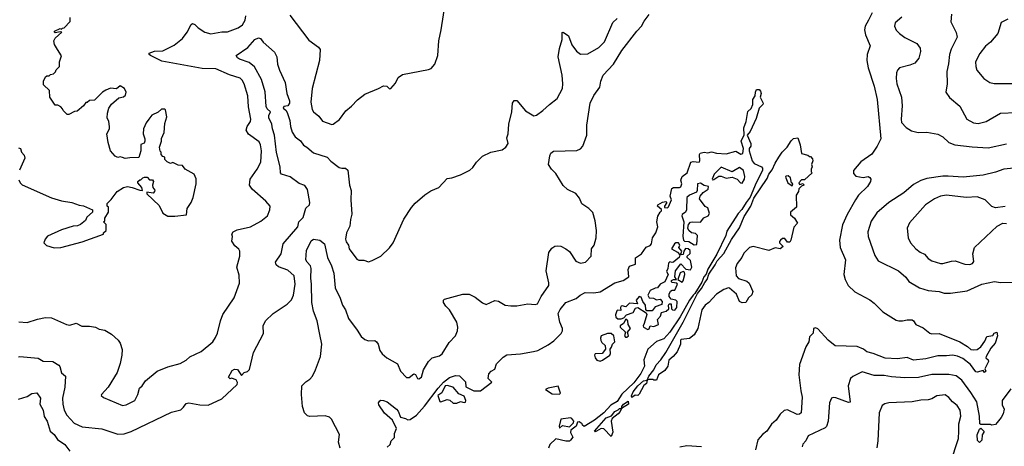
# Model space of a CAD drawing. Extents: x 1771496 to 1971148, y 471553 to 643630.
# Tile 67 of 256: x 1862974 to 1871017, y 495120 to 498608. Entities that reach past the tile are written whole.
import ezdxf

# ---------------------------------------------------------------- set-up
doc = ezdxf.new("R2010")
doc.units = 0

msp = doc.modelspace()

# ---------------------------------------------------------------- linework, layer by layer
at = {"layer": '0CON10XD'}
for points in [[(1865180, 498645), (1865335, 498440), (1865415, 498383.8), (1865428, 498365), (1865423.1, 498275), (1865364.4, 498045), (1865353.1, 497935), (1865363.6, 497873.6), (1865375.5, 497855.5), (1865418.3, 497818.3), (1865448.1, 497778.1), (1865525, 497752), (1865535, 497753.8), (1865587.6, 497792.4), (1865637.3, 497862.7), (1865685, 497901.2), (1865735, 497953.3), (1865795, 497998.8), (1865905, 498044.4), (1865945, 498068.6), (1865972.5, 498065), (1865995, 498042.5), (1866005, 498046.7), (1866045, 498090), (1866065, 498136.7), (1866101.2, 498158.8), (1866315, 498200), (1866335, 498210), (1866366.1, 498243.9), (1866388.8, 498315), (1866397.5, 498435), (1866418.6, 498525), (1866449.2, 498735)], [(1869939, 498665), (1869907.1, 498605), (1869881.7, 498555), (1869876.6, 498526.6), (1869883.1, 498485), (1869921.4, 498395), (1869896.9, 498325), (1869895.6, 498275), (1869906.5, 498215), (1869954, 498064), (1869978.2, 497955), (1870007.6, 497635), (1869979.5, 497575), (1869935, 497507.9), (1869844.2, 497445), (1869786.7, 497375), (1869785, 497350), (1869805, 497330), (1869865, 497318.8), (1869906.4, 497326.4), (1869919.3, 497319.3), (1869927.5, 497305), (1869923.3, 497285), (1869899.2, 497245), (1869827.2, 497172.8), (1869801.9, 497135), (1869733.1, 497015), (1869695, 496930), (1869672.2, 496805), (1869676, 496745), (1869720.6, 496645), (1869707.5, 496525), (1869718, 496485), (1869742.5, 496435), (1869795, 496384.2), (1869918.9, 496318.9), (1869955, 496291.4), (1870025, 496220.6), (1870133.1, 496153.1), (1870155, 496145.6), (1870185, 496145.6), (1870225, 496155.8), (1870265, 496153.3), (1870276.7, 496145), (1870293.3, 496115), (1870355, 496088.6), (1870410, 496045), (1870425, 496040), (1870485, 496043.8), (1870654.5, 495974.5), (1870717.2, 495937.2), (1870745, 495913.1), (1870765, 495908.1), (1870795, 495912.2), (1870825.5, 495934.5), (1870858.6, 495981.4), (1870875, 496018.8), (1870922.5, 496027.5), (1870935, 496046.7), (1870955, 496053.3), (1870961.4, 496025), (1870942.9, 495965), (1870908.3, 495921.7), (1870868, 495855), (1870866.7, 495845), (1870885, 495826.2), (1870887.1, 495815), (1870857.5, 495755), (1870867.5, 495735), (1870855, 495723.3), (1870845, 495740), (1870795, 495726), (1870785, 495729.2), (1870740, 495790), (1870678.2, 495838.2), (1870635, 495857.9), (1870595, 495866.5), (1870545, 495858.9), (1870475, 495861.4), (1870375.2, 495834.8), (1870275, 495824.7), (1870225, 495846.2), (1870145.4, 495834.6), (1870045, 495840), (1869945, 495880), (1869895, 495893.5), (1869865.8, 495915.8), (1869815, 495935.7), (1869635, 495941.2), (1869577.9, 495987.9), (1869495, 496081.2), (1869475, 496090), (1869457.5, 496085), (1869457.1, 496045), (1869426.2, 496015), (1869420, 495975), (1869396.8, 495933.2), (1869345, 495790), (1869339.4, 495705), (1869354.2, 495575), (1869366.8, 495523.2), (1869356.7, 495393.3), (1869345, 495382.1), (1869325, 495381.1), (1869245, 495419.2), (1869217.9, 495412.1), (1869185.5, 495384.5), (1869152.5, 495335), (1869115, 495301.4), (1869077.5, 495245), (1869042.4, 495217.6), (1869005, 495173.8), (1868985, 495091.2)], [(1862965, 495852.5), (1862976.4, 495853.6), (1863125, 495841.2), (1863165, 495817.1), (1863245, 495814.2), (1863293, 495783), (1863301.7, 495771.7), (1863315, 495722.5), (1863350, 495695), (1863341.9, 495605), (1863323.1, 495515), (1863325.6, 495465), (1863336.7, 495415), (1863358.6, 495375), (1863420.5, 495310.5), (1863485, 495279.4), (1863645, 495264.4), (1863775, 495219.4), (1863826.6, 495223.4), (1863885, 495241.9), (1864215, 495398.8), (1864290, 495420), (1864311.7, 495441.7), (1864335, 495470), (1864355, 495476), (1864445, 495460), (1864513.8, 495456.2), (1864625, 495508), (1864750, 495625), (1864753, 495643), (1864743, 495663), (1864705, 495677.5), (1864693, 495673), (1864680, 495685), (1864710.7, 495739.3), (1864728.3, 495751.7), (1864755, 495747.5), (1864785, 495700), (1864807, 495723), (1864835, 495732.5), (1864850.7, 495749.3), (1864885, 495887.5), (1864966.4, 496043.6), (1864963.3, 496105), (1864983, 496147), (1865044.2, 496205.8), (1865158.3, 496281.7), (1865195, 496318.8), (1865211.9, 496355), (1865225.4, 496445.4), (1865215.6, 496515), (1865165, 496559.5), (1865088.9, 496588.9), (1865070.6, 496605), (1865064.4, 496625), (1865110, 496695), (1865126.9, 496775), (1865245.5, 496915), (1865255.4, 496955), (1865289.7, 496990.3), (1865311.9, 497068.1), (1865340.9, 497095), (1865345.3, 497115), (1865325, 497221.2), (1865305, 497253.6), (1865258.3, 497268.3), (1865185, 497322.9), (1865114, 497344), (1865105.6, 497355), (1865103.4, 497405), (1865073.5, 497523.5), (1865055.9, 497665), (1865038.2, 497715), (1865034.5, 497755), (1865008.9, 497805), (1865010.6, 497825), (1865024.4, 497855), (1864995, 497880.8), (1864987.3, 497897.3), (1864980.3, 498019.7), (1864949.1, 498119.1), (1864891.7, 498221.7), (1864848, 498258), (1864771.2, 498285), (1864755, 498296.2), (1864744, 498315), (1864838, 498382), (1864895, 498447.5), (1864925, 498460), (1864942.5, 498455), (1864964.3, 498424.3), (1865055, 498343.3), (1865075.8, 498305), (1865080, 498245), (1865096.8, 498196.8), (1865142.9, 498095), (1865157.8, 498005), (1865179.5, 497945), (1865177.8, 497925), (1865165.5, 497904.5), (1865132.5, 497897.5), (1865126.2, 497885), (1865148.2, 497868.2), (1865159.4, 497849.4), (1865180, 497785), (1865185.6, 497735), (1865199.8, 497689.8), (1865225, 497651.4), (1865267.3, 497617.3), (1865292.3, 497582.3), (1865319.2, 497565), (1865375, 497518.9), (1865485, 497484.3), (1865515, 497451.9), (1865585, 497399.4), (1865605, 497393.5), (1865635.6, 497395.6), (1865655, 497376.7), (1865669.5, 497255), (1865683.1, 497213.1), (1865680, 497135), (1865687.9, 497017.9), (1865675.5, 496975), (1865670.2, 496919.8), (1865643.3, 496866.7), (1865636.4, 496815), (1865641.9, 496791.9), (1865660.8, 496765), (1865667.1, 496735), (1865729.7, 496649.7), (1865745, 496642), (1865785, 496641.2), (1865825, 496630), (1865855, 496638.8), (1865925, 496676.2), (1865995, 496743.3), (1866025, 496783.3), (1866111.5, 496978.5), (1866175, 497073.8), (1866205, 497108), (1866285, 497176.7), (1866331.7, 497208.3), (1866397.5, 497235), (1866465, 497310), (1866505, 497316.7), (1866575, 497340), (1866650.7, 497379.3), (1866675, 497400), (1866705, 497443.3), (1866755, 497493.8), (1866822.5, 497525), (1866915, 497544), (1866946.7, 497565), (1866963.3, 497595), (1866953.6, 497643.6), (1866963.8, 497675), (1866969.2, 497755), (1866994, 497855), (1867001.2, 497925), (1867013.6, 497946.4), (1867035, 497946.7), (1867105, 497863.8), (1867175, 497823.3), (1867195, 497828.8), (1867248.8, 497865), (1867301.2, 497915), (1867365.6, 497964.4), (1867408.6, 498045), (1867411.9, 498085), (1867404.4, 498155), (1867373.1, 498305), (1867385, 498372.5), (1867406.5, 498445), (1867406.2, 498503.8), (1867415, 498506.2), (1867458.6, 498475), (1867485, 498403.8), (1867522, 498352), (1867555, 498327.1), (1867615, 498330), (1867705, 498380.6), (1867751.9, 498428.1), (1867820, 498585), (1867855, 498617.5)], [(1862967.3, 496137.3), (1863035, 496131.4), (1863118.9, 496161.1), (1863185, 496174.2), (1863235, 496170), (1863357.3, 496117.3), (1863385, 496112), (1863436.4, 496126.4), (1863482.4, 496102.4), (1863545, 496103.3), (1863594.5, 496094.5), (1863625, 496077.1), (1863671.1, 496071.1), (1863725, 496038.1), (1863779.1, 495989.1), (1863795.6, 495965), (1863811.1, 495911.1), (1863808.1, 495865), (1863795, 495797.5), (1863772, 495725), (1863697.5, 495605), (1863642.5, 495545), (1863640, 495535), (1863658.3, 495518.3), (1863815, 495454.3), (1863845, 495459.2), (1863914, 495495), (1863939.2, 495545), (1863953.8, 495595), (1863975.6, 495614.4), (1864002.5, 495655), (1864098, 495735), (1864185, 495770.8), (1864285, 495798.8), (1864334.1, 495825.9), (1864365, 495853.3), (1864457.5, 495895), (1864551.2, 495975), (1864575, 496010), (1864591.4, 496045), (1864614, 496145), (1864632.7, 496197.3), (1864726, 496335), (1864771.2, 496455), (1864768.3, 496518.3), (1864747.5, 496585), (1864773.3, 496675), (1864773.3, 496715), (1864765, 496732.5), (1864730.7, 496760.7), (1864707, 496797), (1864712.5, 496835), (1864707.5, 496855), (1864717.5, 496875), (1864750.7, 496890.7), (1864860, 496915), (1864945, 496960), (1864998.8, 497005), (1865017.5, 497055), (1865020, 497085), (1864985.9, 497125.9), (1864873, 497223), (1864851.2, 497255), (1864856.2, 497305), (1864915, 497386.7), (1864945, 497443.3), (1864950.9, 497535), (1864941.8, 497585), (1864929.8, 497609.8), (1864843.7, 497673.7), (1864824.4, 497705), (1864832.1, 497735), (1864859.5, 497775), (1864861.8, 497795), (1864843.9, 497895), (1864839.2, 497985), (1864807.9, 498085), (1864792.5, 498115), (1864775, 498130), (1864687.8, 498157.8), (1864575.8, 498205.8), (1864465, 498208.5), (1864135, 498267.8), (1864042.5, 498315), (1864033.3, 498325), (1864033.3, 498335), (1864075, 498350.6), (1864145, 498353.3), (1864235, 498398.9), (1864305, 498455.8), (1864343.1, 498506.9), (1864375, 498570), (1864385, 498576.2), (1864405, 498570), (1864432.4, 498542.4), (1864487.2, 498507.2), (1864535, 498492.5), (1864625, 498507.9), (1864670.6, 498509.4), (1864758.3, 498541.7), (1864795, 498567.1), (1864816.4, 498603.6), (1864821.1, 498641.1)], [(1862968.3, 497298.3), (1862977.5, 497275), (1862995, 497257.5), (1863235, 497152), (1863315, 497126.2), (1863400, 497115), (1863460.7, 497090.7), (1863496.4, 497086.4), (1863570, 497055), (1863570, 497035), (1863522.5, 496995), (1863513, 496967), (1863470, 496935), (1863446.4, 496923.6), (1863410.7, 496919.3), (1863315, 496890), (1863200.7, 496839.3), (1863182.5, 496815), (1863173, 496783), (1863193, 496763), (1863255, 496743.3), (1863310, 496745), (1863485, 496793.3), (1863660, 496855), (1863660, 496865), (1863680, 496885), (1863680, 496935), (1863660, 496955), (1863670, 496965), (1863670, 496985), (1863700, 497035), (1863700, 497075), (1863690, 497085), (1863690, 497105), (1863723, 497137), (1863770, 497205), (1863823.6, 497236.4), (1863855, 497243.3), (1863893.6, 497236.4), (1863955, 497213.8), (1863977.5, 497212.5), (1863972.5, 497235), (1863940, 497275), (1863940, 497285), (1863955, 497300), (1863965, 497300), (1863980, 497315), (1863995, 497320), (1864015, 497320), (1864035, 497300), (1864058.3, 497298.3), (1864067.5, 497285), (1864060, 497255), (1864062.5, 497235), (1864077.5, 497215), (1864077, 497203), (1864065, 497190), (1864012.5, 497197.5), (1864012.5, 497185), (1864115, 497090), (1864145, 497027.5), (1864185, 497003.3), (1864241.7, 497001.7), (1864336.5, 497013.5), (1864343.8, 497065), (1864376, 497115), (1864392, 497155), (1864416.2, 497265), (1864416.1, 497306.1), (1864400, 497345), (1864327.5, 497385), (1864305, 497416.7), (1864268.3, 497418.3), (1864225, 497440), (1864205, 497432.5), (1864180, 497445), (1864160, 497465), (1864160, 497485), (1864145, 497490), (1864130, 497505), (1864130, 497525), (1864123, 497533), (1864117.5, 497565), (1864132.5, 497615), (1864133, 497637), (1864153.3, 497685), (1864160.7, 497759.3), (1864176.7, 497815), (1864165, 497870), (1864156.4, 497876.4), (1864134.1, 497875.9), (1864105, 497852.5), (1864055, 497827.5), (1864030, 497795), (1864007.5, 497765), (1863986.7, 497715), (1863983.8, 497675), (1863996.2, 497635), (1863996.2, 497613.8), (1863990, 497600), (1863963, 497587), (1863963, 497537), (1863948.3, 497481.7), (1863875, 497480), (1863835, 497472.5), (1863815, 497482.5), (1863795, 497487.5), (1863775, 497482.5), (1863755, 497492.5), (1863716.4, 497536.4), (1863696.7, 497605), (1863687.5, 497675), (1863707.5, 497715), (1863707.5, 497735), (1863702.5, 497775), (1863690, 497805), (1863693, 497843), (1863702.5, 497885), (1863723.6, 497916.4), (1863785, 497970), (1863821.7, 497978.3), (1863838.3, 497991.7), (1863843.3, 498015), (1863830, 498045), (1863795, 498067.5), (1863765, 498042.5), (1863715, 498047.5), (1863678.3, 498031.7), (1863650, 498015), (1863585, 497950), (1863545, 497947.5), (1863525, 497930), (1863515, 497930), (1863496.4, 497903.6), (1863445, 497860), (1863423, 497857), (1863375, 497832.5), (1863363, 497833), (1863330, 497865), (1863325, 497880), (1863310, 497895), (1863285, 497910), (1863265, 497910), (1863220, 497975), (1863218.3, 498028.3), (1863170, 498075), (1863170, 498105), (1863185, 498140), (1863195, 498150), (1863215, 498150), (1863225, 498160), (1863250, 498165), (1863267, 498183), (1863271.7, 498198.3), (1863300, 498225), (1863300, 498265), (1863317, 498313), (1863283.8, 498365), (1863258.8, 498405), (1863254.2, 498435.8), (1863262.9, 498457.1), (1863320, 498505), (1863305, 498510), (1863265, 498500), (1863257.5, 498505), (1863257.5, 498515), (1863305, 498537.5), (1863315, 498530), (1863325, 498540), (1863338.3, 498541.7), (1863387, 498593), (1863386.7, 498625)], [(1865425, 496033.3), (1865403.8, 496145), (1865375.8, 496225.8), (1865361.6, 496295), (1865359.4, 496445), (1865352.6, 496495), (1865356.4, 496575), (1865349.6, 496595), (1865321.4, 496625), (1865313.1, 496645), (1865318.6, 496721.4), (1865355, 496801.4), (1865375, 496814.7), (1865425, 496805.3), (1865464.5, 496775), (1865488.8, 496665), (1865520.9, 496595), (1865540, 496535), (1865551.5, 496415), (1865592.3, 496332.3), (1865611.2, 496275), (1865634.6, 496235), (1865661.2, 496165), (1865730.5, 496070.5), (1865765, 496019.4), (1865795, 495992.5), (1865825, 495982.5), (1865875, 495984.2), (1865890, 495975), (1865902.9, 495955), (1865915.8, 495905), (1865935, 495876), (1865973.7, 495843.7), (1866060, 495795), (1866085, 495736.2), (1866134.4, 495684.4), (1866155, 495684.3), (1866195, 495714.4), (1866208, 495708), (1866223.6, 495673.6), (1866235, 495672.5), (1866255.7, 495685), (1866272.2, 495745), (1866315, 495814.4), (1866345, 495842.5), (1866405, 495861.5), (1866425, 495877.1), (1866481.3, 495968.7), (1866533.5, 496025), (1866551.8, 496065), (1866554.4, 496095), (1866544.4, 496135), (1866485.8, 496235.8), (1866456.2, 496265), (1866436.7, 496295), (1866437.5, 496315), (1866445, 496322.5), (1866595, 496363.8), (1866633.9, 496363.9), (1866645, 496363.8), (1866695, 496338.8), (1866755, 496293.8), (1866785, 496280), (1866855, 496312.5), (1866885, 496307.5), (1866940, 496275), (1866985, 496268.8), (1867035, 496268), (1867125.9, 496284.1), (1867185, 496279.2), (1867204, 496286), (1867233.8, 496345), (1867296, 496435), (1867297.7, 496457.7), (1867276.2, 496555), (1867298, 496705), (1867320.5, 496739.5), (1867345, 496757.5), (1867365, 496760), (1867395, 496756), (1867435.6, 496735.6), (1867464.3, 496714.3), (1867516.7, 496635), (1867555, 496618.8), (1867595, 496626.7), (1867643.3, 496675), (1867646.2, 496735), (1867666, 496765), (1867684.2, 496825.8), (1867685.5, 496885), (1867674.4, 496964.4), (1867655, 497032.5), (1867622.5, 497065), (1867565, 497102.5), (1867548.3, 497148.3), (1867516.4, 497186.4), (1867449.1, 497219.1), (1867415, 497251.4), (1867355, 497350.6), (1867318.6, 497385), (1867294.3, 497425), (1867303.8, 497495), (1867313.2, 497516.8), (1867335, 497534), (1867525, 497540), (1867555, 497552), (1867575, 497573.8), (1867606.3, 497663.7), (1867606.7, 497745), (1867633.3, 497926.7), (1867665, 497988.8), (1867713, 498057), (1867722, 498105), (1867741.2, 498155), (1867825.7, 498245), (1867892.5, 498355), (1868015.5, 498515), (1868054.7, 498555.3), (1868075, 498596.2), (1868115, 498650)], [(1870179.8, 498630.2), (1870125, 498583.8), (1870119.2, 498555), (1870133.8, 498523.8), (1870162, 498495), (1870205, 498462.9), (1870302.7, 498412.7), (1870330, 498375), (1870332.3, 498347.7), (1870319.2, 498295), (1870286.8, 498253.2), (1870245, 498235.8), (1870160, 498215), (1870143.5, 498196.5), (1870137.1, 498175), (1870133.2, 498126.8), (1870139.4, 498085), (1870177.5, 497975), (1870182.3, 497905), (1870174.5, 497795), (1870178.6, 497768.6), (1870215.9, 497725.9), (1870259.2, 497699.2), (1870315, 497686.9), (1870385, 497687.5), (1870475, 497671.9), (1870515, 497650), (1870564, 497605), (1870613.3, 497585), (1870755, 497568.1), (1870885, 497561.5), (1871035, 497594.4)], [(1870585, 498652.5), (1870581.7, 498591.7), (1870624.3, 498504.3), (1870632.5, 498465), (1870582, 498368), (1870568.9, 498325), (1870562.4, 498247.6), (1870548.6, 498185), (1870549.2, 498085), (1870540, 498015), (1870570.8, 497970.8), (1870655, 497900), (1870712, 497795), (1870765.5, 497765.5), (1870805, 497760), (1870870, 497775), (1870985.6, 497844.4), (1871115, 497850)], [(1871047, 498613), (1870992.5, 498585), (1870963.3, 498495), (1870905.8, 498425), (1870865, 498390.8), (1870817.2, 498332.8), (1870781.4, 498265), (1870784.2, 498225.8), (1870794.2, 498195), (1870848.7, 498128.7), (1870900, 498095), (1870935, 498086.7), (1871205, 498086.9)], [(1865977, 495113), (1866000, 495135), (1866010, 495165), (1866036.1, 495193.9), (1866036.7, 495225), (1866053.3, 495265), (1866020.8, 495335), (1865955, 495391.9), (1865908.3, 495458.3), (1865906, 495475), (1865915, 495491.2), (1865925, 495497.1), (1865945, 495495.6), (1865975, 495484.3), (1866052, 495425), (1866065, 495408.8), (1866085, 495358.8), (1866125, 495348.8), (1866145, 495336.2), (1866165, 495339.2), (1866215, 495374.3), (1866280.7, 495449.3), (1866393.5, 495596.5), (1866436.7, 495645), (1866485, 495681.9), (1866535, 495699.4), (1866566.6, 495696.6), (1866615, 495648.8), (1866617.7, 495607.7), (1866685, 495572.9), (1866737.5, 495575), (1866830, 495645), (1866800.8, 495675), (1866805.7, 495714.3), (1866825, 495736), (1866855, 495750), (1866868.9, 495795), (1866925, 495850.6), (1866955, 495867.5), (1867065, 495875.5), (1867172.5, 495895), (1867206.6, 495903.4), (1867290.7, 495949.3), (1867337.5, 495982.5), (1867397.9, 496042.1), (1867408.1, 496065), (1867408.6, 496085), (1867386.4, 496135), (1867373.9, 496205), (1867390.5, 496239.5), (1867434.4, 496295), (1867519.8, 496330.2), (1867553.2, 496356.8), (1867592.7, 496377.3), (1867665.5, 496375.5), (1867715, 496383.3), (1867835, 496458.1), (1867905, 496476), (1867950, 496505), (1867943.8, 496565), (1867956, 496594), (1868005, 496610), (1868005, 496660), (1868052.5, 496695), (1868090.7, 496749.3), (1868125, 496761.2), (1868136.2, 496775), (1868142.5, 496825), (1868170, 496865), (1868186.4, 496913.6), (1868180, 496955), (1868187, 497003), (1868207.5, 497035), (1868217.5, 497045), (1868217, 497057), (1868183.6, 497083.6), (1868187.5, 497095), (1868225, 497116.2), (1868251.7, 497121.7), (1868260, 497115), (1868242.5, 497085), (1868241.7, 497071.7), (1868265, 497071.2), (1868275, 497077.5), (1868300, 497135), (1868287.5, 497165), (1868301.7, 497228.3), (1868313.9, 497236.1), (1868363, 497237), (1868375, 497242.5), (1868383.3, 497265), (1868373.9, 497296.1), (1868386.2, 497325), (1868426.2, 497355), (1868457, 497443), (1868475, 497450), (1868526, 497444), (1868531.2, 497455), (1868528.8, 497505), (1868534.2, 497515.8), (1868564.3, 497525.7), (1868595, 497520.8), (1868625, 497527.1), (1868665, 497516.2), (1868745, 497511.1), (1868825, 497533.3), (1868865, 497507.5), (1868882.5, 497515), (1868886.2, 497555), (1868867.5, 497615), (1868892.7, 497667.3), (1868890, 497725), (1868910, 497775), (1868923, 497857), (1868948.3, 497881.7), (1868963.3, 497915), (1868963.8, 497955), (1868982.5, 497985), (1868983.9, 498016.1), (1868993.6, 498036.4), (1869015, 498036.7), (1869026.7, 498025), (1869032.5, 498005), (1869023.8, 497973.8), (1869048, 497925), (1869046, 497915), (1869014.2, 497885.8), (1868990.8, 497799.2), (1868940, 497695), (1868916.2, 497665), (1868948, 497595), (1868946.7, 497575), (1868933.6, 497556.4), (1868933, 497537), (1868957.5, 497455), (1868973.9, 497433.9), (1869035, 497404), (1869043.1, 497393.1), (1869042.3, 497375), (1868990.5, 497275), (1868942.5, 497157.5), (1868908.1, 497115), (1868873.1, 497056.9), (1868844, 497025), (1868751.1, 496878.9), (1868743.1, 496845), (1868668.3, 496691.7), (1868595, 496568), (1868582.1, 496527.9), (1868562.1, 496505), (1868546.4, 496463.6), (1868490.6, 496369.4), (1868475, 496357.5), (1868445, 496315.5), (1868369.9, 496180.1), (1868286.4, 496053.6), (1868235, 495998), (1868175, 495978.6), (1868105.6, 495914.4), (1868073.6, 495826.4), (1868077.5, 495775), (1868047.1, 495715), (1867989.9, 495640.1), (1867892.9, 495547.1), (1867855, 495485.7), (1867804.2, 495455.8), (1867745, 495394.3), (1867669.2, 495335), (1867585, 495282.5), (1867573, 495293), (1867570, 495305), (1867545, 495320), (1867531.7, 495318.3), (1867520, 495285), (1867477.5, 495252.5), (1867473.6, 495233.6), (1867492.5, 495195), (1867475, 495170), (1867465, 495163.8), (1867435, 495162.5), (1867355, 495181.2), (1867303.6, 495136.4), (1867293.9, 495106.1)], [(1867975, 495520), (1867973.3, 495533.3), (1867985.8, 495565), (1868025, 495614.2), (1868071.2, 495655), (1868100, 495660), (1868114, 495695), (1868153.3, 495745), (1868173.9, 495786.1), (1868212.5, 495827.5), (1868252.1, 495887.9), (1868393.1, 496135), (1868510.7, 496369.3), (1868545, 496410), (1868569.8, 496460.2), (1868590, 496485), (1868603.2, 496526.8), (1868656.7, 496603.3), (1868673.1, 496636.9), (1868725, 496696), (1868788.3, 496811.7), (1868855, 496906.7), (1868891.9, 496998.1), (1868945.6, 497084.4), (1868970.5, 497149.5), (1869080.9, 497309.1), (1869094.6, 497345.4), (1869120.2, 497379.8), (1869144.5, 497435.5), (1869176, 497485), (1869203.6, 497526.4), (1869243.3, 497565), (1869275, 497617.5), (1869294.1, 497635.9), (1869331.7, 497641.7), (1869350, 497585), (1869360, 497515), (1869411.7, 497501.7), (1869425, 497490), (1869435, 497490), (1869451.7, 497471.7), (1869452.5, 497455), (1869442.5, 497425), (1869447.5, 497405), (1869440, 497385), (1869440, 497365), (1869447.5, 497355), (1869385, 497300), (1869361.7, 497298.3), (1869340, 497275), (1869345, 497260), (1869375, 497270), (1869380, 497255), (1869361.7, 497248.3), (1869340, 497225), (1869337.5, 497205), (1869317.5, 497175), (1869320, 497075), (1869270, 497035), (1869271.7, 497011.7), (1869302.5, 496985), (1869327.5, 496945), (1869298.3, 496911.7), (1869272.5, 496805), (1869265, 496790), (1869245, 496790), (1869225, 496820), (1869205, 496820), (1869190, 496805), (1869180, 496795), (1869180, 496785), (1869210, 496755), (1869186.4, 496733.6), (1869145, 496742.5), (1869095, 496721.2), (1868965, 496754), (1868935, 496746.2), (1868889.2, 496700.8), (1868872, 496665), (1868836.2, 496615), (1868820.5, 496579.5), (1868826, 496515), (1868845, 496491.4), (1868915, 496469.4), (1868934.2, 496455), (1868962.5, 496385), (1868955, 496360), (1868927.5, 496335), (1868905, 496296.7), (1868875, 496293.1), (1868855, 496304.2), (1868829.2, 496365), (1868773.5, 496413.5), (1868765, 496417.1), (1868725, 496401.4), (1868665, 496364), (1868605, 496297.5), (1868574.6, 496275.4), (1868547.1, 496235), (1868514.2, 496085), (1868485, 496032.5), (1868445, 496002.9), (1868376.4, 495993.6), (1868371.7, 495988.3), (1868373.3, 495955), (1868345.9, 495894.1), (1868313.3, 495855), (1868277.5, 495825), (1868267.5, 495775), (1868245, 495740), (1868192.5, 495705), (1868175, 495662.5), (1868155, 495660), (1868145, 495667.5), (1868112.5, 495667.5), (1868100, 495660), (1868093.8, 495635), (1868071.5, 495618.5), (1868034.4, 495545.6), (1868025, 495536.2), (1868002.7, 495537.3), (1867975, 495520)], [(1862965, 497560), (1862980, 497555), (1862990, 497525), (1863011.7, 497501.7), (1863017.5, 497475), (1862973, 497377)], [(1868875, 497272), (1868895, 497303.3), (1868897.5, 497325), (1868886.1, 497376.1), (1868855, 497398.8), (1868795, 497363.3), (1868705, 497402.5), (1868647.5, 497345), (1868630, 497305), (1868635, 497300), (1868645, 497302.5), (1868685, 497328.8), (1868705, 497328.8), (1868745, 497313.8), (1868795, 497320), (1868835, 497303.3), (1868862.5, 497275), (1868875, 497272)], [(1871095, 497394.5), (1871013.3, 497386.7), (1870945, 497361.8), (1870845, 497336.1), (1870681.7, 497321.7), (1870558, 497328), (1870515, 497328.9), (1870385, 497309.1), (1870335, 497292.5), (1870275, 497262.2), (1870195.9, 497194.1), (1870074.2, 497115), (1869975, 497029.2), (1869928.7, 496961.3), (1869901.9, 496875), (1869905.7, 496835), (1869960.7, 496680.7), (1869987.8, 496637.8), (1870152, 496555), (1870213.6, 496503.6), (1870238.1, 496468.1), (1870325, 496417.1), (1870395, 496395.6), (1870485, 496386.9), (1870526.8, 496373.2), (1870576.6, 496373.4), (1870715, 496391.5), (1870832.8, 496447.2), (1870937, 496467), (1870985, 496460.9), (1871086.4, 496463.6)], [(1869285, 497250), (1869290, 497265), (1869280, 497275), (1869270, 497315), (1869251.7, 497331.7), (1869235, 497330), (1869230, 497325), (1869232.5, 497315), (1869250, 497275), (1869285, 497250)], [(1868485, 496768.6), (1868505, 496770), (1868511.9, 496845), (1868495, 496861.1), (1868462.5, 496865), (1868440, 496885), (1868433.3, 496905), (1868437.5, 496935), (1868455, 496952.5), (1868473.6, 496956.4), (1868535, 496952), (1868562.4, 496987.6), (1868598.6, 497005), (1868608.5, 497025), (1868595, 497070), (1868575, 497080), (1868527.5, 497145), (1868533.9, 497166.1), (1868557.5, 497195), (1868598.3, 497221.7), (1868600, 497245), (1868565, 497252.5), (1868535, 497272.5), (1868512.5, 497267.5), (1868508.3, 497211.7), (1868502, 497198), (1868446.7, 497175), (1868424.5, 497155.5), (1868422.5, 497055), (1868414.4, 497035.6), (1868386.7, 497015), (1868383.8, 497005), (1868400, 496955), (1868390.8, 496835), (1868395.9, 496805.9), (1868405, 496798.8), (1868440.8, 496795), (1868485, 496768.6)], [(1871025, 497082), (1870945, 497068.8), (1870915, 497080), (1870860, 497135), (1870795, 497159.4), (1870705, 497153.6), (1870545, 497172.9), (1870495, 497164.5), (1870446.1, 497143.9), (1870374.2, 497095), (1870242.4, 496947.6), (1870224.2, 496905), (1870232, 496825), (1870250, 496785), (1870295, 496734.2), (1870328.9, 496708.9), (1870365, 496692.5), (1870394.3, 496655), (1870425, 496636.7), (1870495, 496614.4), (1870515.5, 496614.5), (1870586.2, 496633.8), (1870615, 496637.8), (1870695, 496610), (1870735, 496608.2), (1870758.8, 496615), (1870769.6, 496630.4), (1870759.1, 496695), (1870773.6, 496745), (1870959.9, 496920.1), (1871005, 496943.9), (1871035, 496943.3)], [(1868105, 496076.2), (1868115, 496081.4), (1868125, 496105.6), (1868155, 496098.8), (1868192.5, 496115), (1868185, 496156.2), (1868208.1, 496185), (1868217.5, 496215), (1868255, 496226.7), (1868276.2, 496245), (1868273.1, 496275), (1868279.4, 496285), (1868295.2, 496285.2), (1868299.2, 496245), (1868306.6, 496236.6), (1868325, 496234.6), (1868341.5, 496255), (1868345.3, 496305.3), (1868335, 496315.4), (1868295, 496322.1), (1868280.2, 496345), (1868280, 496365), (1868291.8, 496388.2), (1868305, 496397.8), (1868325, 496396), (1868346.7, 496445), (1868343, 496453), (1868305, 496458.6), (1868297.5, 496465), (1868299.4, 496475), (1868315, 496484.3), (1868340, 496485), (1868325.5, 496505.5), (1868331.9, 496555), (1868375, 496611.4), (1868415, 496567.5), (1868455, 496564), (1868464, 496586), (1868455, 496640), (1868427.1, 496665), (1868427.5, 496675), (1868452.2, 496697.8), (1868451.5, 496721.5), (1868435.6, 496735.6), (1868413, 496737), (1868398.8, 496715), (1868395, 496688.8), (1868380, 496685), (1868376.2, 496695), (1868382.5, 496715), (1868360, 496745), (1868366.7, 496765), (1868355, 496783.3), (1868335, 496783.8), (1868323.3, 496775), (1868297.5, 496735), (1868347.5, 496707.5), (1868367, 496687), (1868361.9, 496665), (1868337.5, 496645), (1868315, 496625.8), (1868305, 496622.5), (1868285, 496630), (1868275, 496618.8), (1868269.5, 496575), (1868258.8, 496548.8), (1868270.6, 496525), (1868245.4, 496464.6), (1868205, 496446.5), (1868185, 496416), (1868165, 496414.5), (1868124.8, 496395.2), (1868104.5, 496355), (1868115, 496334.4), (1868151.7, 496331.7), (1868175, 496316.9), (1868205, 496322.2), (1868221.8, 496305), (1868219.5, 496280.5), (1868165, 496260), (1868141.1, 496228.9), (1868096.8, 496226.8), (1868088.1, 496238.1), (1868086, 496275), (1868063.5, 496303.5), (1868050.8, 496340.8), (1868035, 496345.6), (1868008.8, 496315), (1868020, 496285), (1867955, 496290.9), (1867925, 496261.4), (1867895, 496270), (1867886.7, 496265), (1867881.2, 496255), (1867885, 496230), (1867857, 496233), (1867851.7, 496228.3), (1867840, 496195), (1867843.3, 496175), (1867861.7, 496161.7), (1867886.3, 496163.7), (1867908.8, 496171.2), (1867932.5, 496195), (1867985, 496215.4), (1868005, 496248.8), (1868025, 496256), (1868091.2, 496211.2), (1868098.5, 496198.5), (1868075.4, 496124.6), (1868067.1, 496105), (1868071.4, 496095), (1868105, 496076.2)], [(1868385, 496462.9), (1868395, 496472.5), (1868408.8, 496525), (1868405, 496543.8), (1868395, 496549.2), (1868370.6, 496539.4), (1868350, 496485), (1868385, 496462.9)], [(1867935, 496012.3), (1867946.5, 496025), (1867938.6, 496055), (1867964.4, 496085), (1867945.5, 496115), (1867941.4, 496145), (1867925, 496160), (1867905.5, 496125), (1867879.4, 496105), (1867879.5, 496095), (1867922.9, 496055), (1867915.6, 496025), (1867923, 496013), (1867935, 496012.3)], [(1865592.2, 495105), (1865578.2, 495155), (1865586.1, 495216.1), (1865522.3, 495342.3), (1865505, 495358.8), (1865469.5, 495369.5), (1865345, 495363.8), (1865325, 495370), (1865300, 495395), (1865284.2, 495445), (1865276.2, 495545), (1865280, 495615), (1865312.7, 495647.3), (1865345, 495668.8), (1865365.5, 495694.5), (1865391.9, 495745), (1865430.6, 495855), (1865443.5, 495955), (1865425, 496033.3)], [(1867715, 495817.8), (1867735, 495824.5), (1867794.4, 495865.6), (1867799.7, 495880.3), (1867797.5, 495915), (1867809.8, 495930.2), (1867815.8, 495955), (1867835.4, 495974.6), (1867828.7, 496025), (1867805, 496042.5), (1867776.6, 496043.4), (1867723.3, 496025), (1867718, 496005), (1867722, 495985), (1867729.7, 495969.7), (1867756.7, 495945), (1867759.5, 495915), (1867731.3, 495878.7), (1867675, 495876.2), (1867670, 495865), (1867674.1, 495844.1), (1867688.8, 495825), (1867715, 495817.8)], [(1871070.9, 495589.1), (1870999.4, 495495), (1871000.7, 495460.7), (1871016.7, 495425), (1871007.5, 495385), (1870992.5, 495355), (1870960, 495315), (1870945, 495300), (1870915, 495292.5), (1870905, 495300), (1870825, 495297.5), (1870817.5, 495305), (1870813.6, 495366.4), (1870792.7, 495485), (1870745, 495560.6), (1870670.5, 495660.5), (1870625, 495697.9), (1870565, 495708.2), (1870425, 495708.8), (1870316.6, 495683.4), (1870205, 495681.2), (1870095, 495687.8), (1870035, 495698.5), (1869955, 495698.8), (1869855, 495729.1), (1869779.6, 495690.4), (1869760, 495675), (1869743.1, 495615), (1869757.3, 495482.7), (1869745, 495478.8), (1869642.3, 495517.7), (1869620.5, 495519.5), (1869605, 495513.3), (1869588.6, 495475), (1869578.9, 495325), (1869565, 495281.2), (1869555, 495271.4), (1869415, 495206), (1869395.7, 495164.3), (1869372.3, 495137.7), (1869366.2, 495115)], [(1866515, 495473.3), (1866545, 495473.8), (1866575, 495485.7), (1866605, 495478), (1866615, 495482), (1866618.6, 495495), (1866605, 495530), (1866560.5, 495550.5), (1866515, 495603.8), (1866467.3, 495617.3), (1866450, 495615), (1866423.5, 495556.5), (1866391.2, 495535), (1866406.7, 495486.7), (1866415, 495483.3), (1866465, 495503.5), (1866488.8, 495498.8), (1866515, 495473.3)], [(1867385, 495547.5), (1867392.5, 495555), (1867373.3, 495613.3), (1867290, 495595), (1867270, 495585), (1867325, 495548.8), (1867385, 495547.5)], [(1862965, 495507), (1863035, 495528.2), (1863075, 495551.8), (1863115, 495557.8), (1863143.4, 495515), (1863139.4, 495465), (1863165.5, 495415.5), (1863174.5, 495364.5), (1863200, 495325), (1863222.5, 495245), (1863255, 495216.1), (1863284.5, 495175), (1863343.1, 495135), (1863385, 495081.4)], [(1870578.8, 494985), (1870642.3, 495185), (1870644.7, 495244.7), (1870645.4, 495305), (1870662.5, 495367.5), (1870657.9, 495415), (1870632.2, 495455), (1870595, 495484.3), (1870565, 495520.8), (1870535, 495540.6), (1870465.5, 495534.5), (1870425, 495509.4), (1870395, 495501.5), (1870335, 495498.5), (1870265, 495484.4), (1870075, 495477.1), (1870041.7, 495468.3), (1870020, 495455), (1869995.6, 495395), (1869985.5, 495164.5), (1869975, 495107.5)], [(1867805, 495200), (1867745, 495263.8), (1867723.6, 495266.4), (1867685, 495243.3), (1867675, 495240), (1867670, 495245), (1867765, 495354), (1867810, 495370), (1867835, 495406), (1867862.5, 495417.5), (1867875, 495430), (1867890, 495430), (1867892.5, 495445), (1867907.5, 495465), (1867945, 495490), (1867947.5, 495465), (1867890, 495430), (1867880, 495405), (1867862.5, 495385), (1867813, 495347), (1867806.2, 495325), (1867818.8, 495235), (1867805, 495200)], [(1867385, 495270), (1867408.3, 495291.7), (1867465, 495280), (1867498.3, 495311.7), (1867500, 495325), (1867485, 495347.5), (1867473, 495353), (1867395, 495342.5), (1867380, 495285), (1867385, 495270)], [(1870815, 495152.5), (1870798.3, 495168.3), (1870796.7, 495215), (1870815, 495260), (1870825, 495270), (1870850, 495245), (1870850, 495235), (1870836.7, 495215), (1870835, 495170), (1870815, 495152.5)], [(1868545, 495116.1), (1868424.5, 495125.5), (1868365.6, 495114.4)]]:
    msp.add_lwpolyline(points, dxfattribs=at)

doc.saveas('drawing.dxf')
